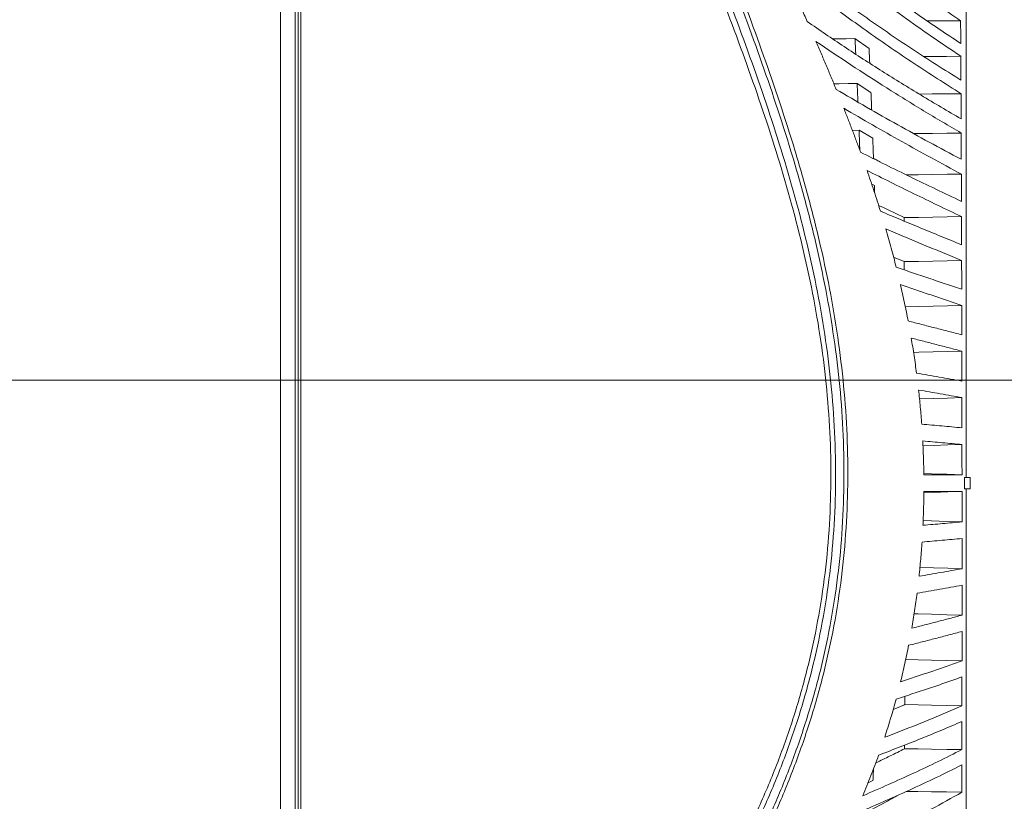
# Model space of a CAD drawing. Header units: millimetres. Extents: x 0 to 1118, y 0 to 864.
# Tile 174 of 256: x 373 to 418, y 669 to 704. Entities that reach past the tile are written whole.
import ezdxf

# ---------------------------------------------------------------- set-up
doc = ezdxf.new("R2010")
doc.units = ezdxf.units.MM
doc.styles.add('SLDTEXTSTYLE3', font='TXT', dxfattribs={"width": 0.605})
doc.dimstyles.new('SLDDIMSTYLE0', dxfattribs={"dimtxt": 3.175, "dimasz": 3.302, "dimexe": 0, "dimexo": 0.0625, "dimgap": 0.79375, "dimtad": 0, "dimtih": 1, "dimtoh": 1, "dimdec": 0, "dimlfac": 4, "dimrnd": 1e-09, "dimzin": 12, "dimdsep": 46, "dimtxsty": 'SLDTEXTSTYLE3', "dimsah": 1, "dimcen": 0.09, "dimadec": 0, "dimazin": 3, "dimtfac": 1, "dimtofl": 0, "dimtmove": 0, "dimatfit": 3, "dimfxl": 1, "dimfrac": 2, "dimtolj": 1, "dimtzin": 12, "dimarcsym": 0})

# ---------------------------------------------------------------- blocks, each defined once
blk = doc.blocks.new('_D_2')
at = {"color": 7, "linetype": 'Continuous', "lineweight": 0}
for p, q in [((297.479, 686.687), (297.479, 587.732)), ((385.979, 625.527), (385.979, 587.732)), ((297.479, 589.332), (338.091, 589.332)), ((385.979, 589.332), (345.367, 589.332))]:
    blk.add_line(p, q, dxfattribs=at)
for points in [[(297.479, 589.332), (300.781, 588.824), (300.781, 589.84)], [(385.979, 589.332), (382.677, 589.84), (382.677, 588.824)]]:
    blk.add_solid(points, dxfattribs=at)
at = {"color": 7, "linetype": 'Continuous', "lineweight": 0, "insert": (338.091, 590.988), "char_height": 3.175, "attachment_point": 1, "style": 'SLDTEXTSTYLE3'}
blk.add_mtext('354', dxfattribs=at)
blk = doc.blocks.new('_D_3')
at = {"color": 7, "linetype": 'Continuous', "lineweight": 0}
for p, q in [((384.919, 762.537), (449.374, 762.537)), ((447.774, 762.537), (447.774, 727.849)), ((447.774, 688.287), (447.774, 722.976)), ((299.079, 688.287), (449.374, 688.287))]:
    blk.add_line(p, q, dxfattribs=at)
for points in [[(447.774, 762.537), (447.266, 759.235), (448.282, 759.235)], [(447.774, 688.287), (448.282, 691.589), (447.266, 691.589)]]:
    blk.add_solid(points, dxfattribs=at)
at = {"color": 7, "linetype": 'Continuous', "lineweight": 0, "insert": (444.136, 727.069), "char_height": 3.175, "attachment_point": 1, "style": 'SLDTEXTSTYLE3'}
blk.add_mtext('297', dxfattribs=at)
blk = doc.blocks.new('SW_CENTERMARKSYMBOL_9')
at = {"color": 0, "linetype": 'Continuous', "lineweight": 0}
blk.add_line((196.25, -131.48), (196.25, -1.27), dxfattribs=at)

msp = doc.modelspace()

# ---------------------------------------------------------------- linework, layer by layer
at = {"color": 9, "linetype": 'Continuous', "lineweight": 15}
for p, q in [((385.067, 637.137), (385.067, 755.187)), ((385.729, 637.137), (385.729, 755.187))]:
    msp.add_line(p, q, dxfattribs=at)
at = {"color": 7, "linetype": 'Continuous', "lineweight": 15}
for p, q in [((385.717, 637.137), (385.717, 755.187)), ((385.854, 755.187), (385.854, 637.137)), ((410.858, 703.609), (411.488, 703.167)), ((410.953, 701.596), (411.576, 701.199)), ((411.04, 699.497), (410.742, 699.493)), ((411.04, 699.497), (411.657, 699.145)), ((411.611, 697.074), (411.729, 697.015)), ((411.729, 697.015), (411.739, 696.687)), ((412.593, 693.801), (413.072, 693.604)), ((415.778, 683.412), (415.778, 683.912)), ((415.778, 683.912), (416.024, 683.912)), ((416.024, 683.412), (416.024, 683.912)), ((415.778, 683.412), (416.024, 683.412)), ((413.087, 671.907), (413.086, 671.746)), ((411.665, 670.311), (411.448, 670.216))]:
    msp.add_line(p, q, dxfattribs=at)
at = {"color": 7, "linetype": 'Continuous', "lineweight": 15, "flags": 128}
for points in [[(414.109, 704.404), (414.306, 704.404), (414.953, 704.404), (415.601, 704.404)], [(410.858, 703.609), (410.458, 703.606), (410.059, 703.603), (409.854, 703.601)], [(413.947, 702.812), (414.317, 702.813), (414.963, 702.816), (415.61, 702.818)], [(410.953, 701.596), (410.554, 701.592), (410.154, 701.588), (409.91, 701.586)], [(413.736, 701.125), (414.327, 701.129), (414.973, 701.134), (415.619, 701.138)], [(413.489, 699.351), (413.691, 699.353), (414.336, 699.36), (414.982, 699.366), (415.627, 699.373)], [(413.157, 697.498), (413.7, 697.505), (414.345, 697.514), (414.99, 697.523), (415.634, 697.532)], [(413.064, 695.579), (413.708, 695.59), (414.353, 695.601), (414.997, 695.612), (415.641, 695.623)], [(413.072, 693.604), (413.716, 693.616), (414.359, 693.629), (415.003, 693.642), (415.646, 693.655)], [(413.115, 691.581), (413.722, 691.595), (414.365, 691.61), (415.008, 691.624), (415.651, 691.639)], [(413.488, 689.528), (413.727, 689.534), (414.37, 689.551), (415.013, 689.568), (415.656, 689.584)], [(413.755, 687.446), (414.374, 687.464), (415.016, 687.482), (415.659, 687.501)], [(413.91, 685.343), (414.377, 685.358), (415.019, 685.378), (415.661, 685.398)], [(413.948, 684.096), (414.297, 684.084), (414.98, 684.061), (415.663, 684.037)], [(413.95, 683.229), (414.379, 683.244), (415.021, 683.266), (415.663, 683.287)], [(413.919, 681.981), (414.299, 681.97), (414.981, 681.948), (415.664, 681.926)], [(413.774, 679.879), (414.38, 679.861), (415.022, 679.843), (415.664, 679.824)], [(413.512, 677.797), (413.697, 677.792), (414.299, 677.776), (414.981, 677.758), (415.664, 677.74)], [(413.133, 675.744), (413.695, 675.731), (414.297, 675.717), (414.98, 675.701), (415.663, 675.685)], [(413.091, 673.721), (413.693, 673.709), (414.295, 673.697), (414.978, 673.683), (415.66, 673.669)], [(413.086, 671.746), (413.689, 671.736), (414.292, 671.725), (414.975, 671.714), (415.657, 671.702)], [(413.169, 669.827), (413.684, 669.82), (414.288, 669.812), (414.971, 669.802), (415.653, 669.793)]]:
    msp.add_lwpolyline(points, dxfattribs=at)
at = {"color": 7, "linetype": 'Continuous', "lineweight": 15}
for points, knots in [([(392.397, 638.568), (392.417, 639.168), (392.456, 640.37), (392.74, 642.316), (393.226, 644.389), (393.948, 646.567), (394.826, 648.688), (395.906, 650.914), (397.187, 653.237), (398.916, 656.103), (401.003, 659.356), (402.958, 662.44), (404.435, 664.961), (405.481, 666.888), (406.444, 668.859), (407.306, 670.877), (408.052, 672.943), (408.669, 675.051), (409.153, 677.193), (409.501, 679.36), (409.713, 681.545), (409.795, 683.74), (409.748, 685.935), (409.582, 688.124), (409.301, 690.3), (408.916, 692.459), (408.276, 695.312), (407.272, 698.826), (405.839, 702.967), (404.273, 707.059), (402.652, 711.129), (401.033, 715.2), (399.464, 719.291), (397.977, 723.413), (396.602, 727.576), (395.363, 731.783), (394.289, 736.037), (393.409, 740.339), (392.762, 744.684), (392.443, 748.334), (392.409, 750.529), (392.397, 751.259)], [0, 0, 0, 0, 0.0151052, 0.0302135, 0.0493734, 0.0685948, 0.0878524, 0.1070619, 0.1307913, 0.1545261, 0.1912488, 0.2279761, 0.2463528, 0.2647277, 0.2830942, 0.3014952, 0.3198943, 0.3383011, 0.3567075, 0.3750776, 0.393479, 0.4118812, 0.4302759, 0.4486715, 0.4670576, 0.4854449, 0.5038098, 0.54055, 0.5772798, 0.614004, 0.6507265, 0.6874493, 0.7241836, 0.7609161, 0.7976672, 0.8344158, 0.8711927, 0.9079655, 0.9448022, 0.9816285, 1, 1, 1, 1]), ([(392.751, 751.259), (392.751, 751.259), (392.751, 750.534), (392.799, 748.355), (393.097, 744.724), (393.735, 740.398), (394.604, 736.109), (395.667, 731.867), (396.894, 727.667), (398.259, 723.511), (399.736, 719.391), (401.295, 715.301), (402.903, 711.227), (404.515, 707.152), (406.072, 703.051), (407.498, 698.895), (408.498, 695.368), (409.134, 692.504), (409.518, 690.334), (409.797, 688.147), (409.963, 685.946), (410.008, 683.74), (409.925, 681.532), (409.71, 679.335), (409.361, 677.154), (408.875, 674.999), (408.255, 672.879), (407.507, 670.799), (406.643, 668.769), (405.679, 666.787), (404.634, 664.851), (403.159, 662.32), (401.212, 659.226), (399.138, 655.97), (397.424, 653.104), (396.164, 650.796), (395.107, 648.597), (394.25, 646.506), (393.541, 644.339), (393.069, 642.273), (392.798, 640.341), (392.766, 639.159), (392.751, 638.566)], [0, 0, 0, 0, 0, 0.018255, 0.054844, 0.0916, 0.128238, 0.164958, 0.201629, 0.238343, 0.275048, 0.311769, 0.348505, 0.38527, 0.422071, 0.458917, 0.495813, 0.51427, 0.532739, 0.551249, 0.56973, 0.588266, 0.606756, 0.62531, 0.643805, 0.662301, 0.680869, 0.699355, 0.717902, 0.736369, 0.754811, 0.773274, 0.810081, 0.846802, 0.870446, 0.894122, 0.912941, 0.93182, 0.950971, 0.970267, 0.985078, 1, 1, 1, 1]), ([(393.208, 638.566), (393.22, 639.057), (393.244, 640.044), (393.453, 641.78), (393.862, 643.764), (394.542, 645.978), (395.402, 648.155), (396.466, 650.412), (397.715, 652.733), (399.397, 655.579), (401.45, 658.831), (403.391, 661.928), (404.865, 664.458), (405.913, 666.394), (406.882, 668.373), (407.755, 670.398), (408.515, 672.47), (409.152, 674.584), (409.658, 676.734), (410.03, 678.914), (410.269, 681.109), (410.377, 683.314), (410.359, 685.521), (410.22, 687.722), (409.967, 689.914), (409.61, 692.089), (409.155, 694.255), (408.613, 696.411), (407.79, 699.267), (406.616, 702.768), (405.328, 706.211), (403.478, 710.977), (401.587, 715.722), (399.554, 721.194), (398.124, 725.328), (396.815, 729.5), (395.654, 733.716), (394.669, 737.975), (393.892, 742.28), (393.447, 745.942), (393.246, 748.94), (393.208, 750.486), (393.208, 751.259), (393.208, 751.259)], [0, 0, 0, 0, 0.0123807, 0.0248327, 0.0439939, 0.0633309, 0.0830731, 0.1029033, 0.1261371, 0.1494138, 0.1861537, 0.2229788, 0.2414315, 0.2599004, 0.2783862, 0.296913, 0.3154119, 0.3339173, 0.3524915, 0.3709938, 0.3895654, 0.4080631, 0.4265537, 0.4451008, 0.46358, 0.482103, 0.5005721, 0.5193091, 0.5380693, 0.5754124, 0.6122377, 0.6306356, 0.7041548, 0.7408735, 0.7776087, 0.8143001, 0.8509716, 0.8877034, 0.924337, 0.9610886, 0.9805274, 0.9999999, 1, 1, 1, 1]), ([(393.355, 751.258), (393.367, 750.488), (393.393, 748.947), (393.606, 745.961), (394.052, 742.307), (394.833, 738.014), (395.822, 733.76), (396.984, 729.551), (398.295, 725.383), (399.726, 721.255), (401.76, 715.787), (403.651, 711.043), (405.5, 706.275), (406.789, 702.827), (407.962, 699.321), (408.785, 696.458), (409.328, 694.295), (409.783, 692.122), (410.14, 689.94), (410.393, 687.741), (410.532, 685.529), (410.549, 683.313), (410.44, 681.098), (410.201, 678.893), (409.827, 676.706), (409.319, 674.543), (408.68, 672.418), (407.917, 670.336), (407.042, 668.302), (406.071, 666.316), (405.021, 664.373), (403.546, 661.836), (401.607, 658.736), (399.557, 655.487), (397.878, 652.645), (396.643, 650.354), (395.596, 648.142), (394.741, 646.006), (394.045, 643.789), (393.62, 641.786), (393.399, 640.038), (393.37, 639.06), (393.355, 638.569)], [0, 0, 0, 0, 0.0193822, 0.0388004, 0.075345, 0.1120217, 0.1486283, 0.1853012, 0.2219431, 0.2586245, 0.2953262, 0.3688295, 0.387236, 0.4240983, 0.4615096, 0.4802981, 0.4991074, 0.5176371, 0.5361868, 0.5547781, 0.5733481, 0.5919726, 0.6105533, 0.6291427, 0.6478005, 0.6663925, 0.6850541, 0.7036351, 0.7221884, 0.740787, 0.7592835, 0.7777999, 0.8146582, 0.851371, 0.8745471, 0.8977545, 0.9169135, 0.9361394, 0.9556682, 0.9753594, 0.9876467, 1, 1, 1, 1]), ([(415.854, 683.912), (415.854, 684.873), (415.854, 686.794), (415.854, 689.647), (415.854, 692.444), (415.854, 695.18), (415.854, 697.827), (415.854, 700.356), (415.854, 702.725), (415.854, 704.91), (415.854, 706.89), (415.854, 708.647), (415.854, 710.163), (415.854, 711.423), (415.854, 712.418), (415.854, 713.13), (415.854, 713.579), (415.854, 713.635), (415.854, 713.662)], [0, 0, 0, 0, 0.061501, 0.123001, 0.184502, 0.246003, 0.308836, 0.371669, 0.434502, 0.497335, 0.560168, 0.623001, 0.685835, 0.748668, 0.811501, 0.874334, 0.937167, 1, 1, 1, 1]), ([(415.601, 704.404), (414.911, 704.891), (413.53, 705.863), (411.573, 707.39), (409.692, 708.959), (408.509, 710.041), (407.917, 710.582)], [0, 0, 0, 0, 0.250638, 0.501273, 0.750478, 1, 1, 1, 1]), ([(415.61, 702.818), (414.732, 703.412), (412.977, 704.601), (410.509, 706.473), (408.153, 708.397), (406.686, 709.726), (405.952, 710.391)], [0, 0, 0, 0, 0.2507503, 0.5015006, 0.7505543, 1, 1, 1, 1]), ([(408.333, 708.825), (408.901, 708.35), (410.037, 707.4), (411.825, 706.023), (413.672, 704.68), (414.962, 703.822), (415.607, 703.392)], [0, 0, 0, 0, 0.250477, 0.500958, 0.750333, 1, 1, 1, 1]), ([(407.207, 707.693), (407.861, 707.174), (409.17, 706.135), (411.237, 704.628), (413.374, 703.157), (414.868, 702.216), (415.616, 701.745)], [0, 0, 0, 0, 0.250459, 0.5009205, 0.7503176, 1, 1, 1, 1]), ([(415.619, 701.138), (414.912, 701.588), (413.499, 702.486), (411.47, 703.88), (409.505, 705.303), (408.258, 706.278), (407.634, 706.766)], [0, 0, 0, 0, 0.250355, 0.500713, 0.750249, 1, 1, 1, 1]), ([(407.634, 706.766), (407.725, 706.567), (407.907, 706.169), (408.178, 705.572), (408.448, 704.973), (408.625, 704.574), (408.714, 704.374)], [0, 0, 0, 0, 0.250014, 0.500028, 0.750012, 1, 1, 1, 1]), ([(408.714, 704.374), (409.263, 703.998), (410.362, 703.246), (412.07, 702.145), (413.819, 701.064), (415.022, 700.361), (415.624, 700.009)], [0, 0, 0, 0, 0.250221, 0.500443, 0.750158, 1, 1, 1, 1]), ([(415.607, 703.392), (415.606, 703.479), (415.605, 703.651), (415.604, 703.905), (415.602, 704.157), (415.601, 704.322), (415.601, 704.404)], [0, 0, 0, 0, 0.2509342, 0.5018684, 0.7509185, 1, 1, 1, 1]), ([(415.627, 699.373), (415.061, 699.707), (413.93, 700.374), (412.28, 701.395), (410.665, 702.431), (409.623, 703.137), (409.102, 703.489)], [0, 0, 0, 0, 0.250177, 0.500356, 0.750126, 1, 1, 1, 1]), ([(409.102, 703.489), (409.18, 703.31), (409.335, 702.953), (409.564, 702.414), (409.791, 701.875), (409.939, 701.515), (410.014, 701.334)], [0, 0, 0, 0, 0.250027, 0.500054, 0.750023, 1, 1, 1, 1]), ([(410.858, 703.609), (410.863, 703.5), (410.874, 703.281), (410.886, 703.05), (410.891, 702.927), (410.892, 702.914)], [0, 0, 0, 0, 0.474002, 0.948004, 1, 1, 1, 1]), ([(411.488, 703.167), (411.493, 703.062), (411.503, 702.852), (411.513, 702.632), (411.519, 702.517), (411.519, 702.509)], [0, 0, 0, 0, 0.482095, 0.964191, 1, 1, 1, 1]), ([(415.616, 701.745), (415.616, 701.836), (415.615, 702.018), (415.613, 702.288), (415.612, 702.555), (415.611, 702.73), (415.61, 702.818)], [0, 0, 0, 0, 0.250934, 0.501868, 0.750918, 1, 1, 1, 1]), ([(410.953, 701.596), (410.958, 701.482), (410.968, 701.254), (410.98, 700.977), (410.987, 700.812), (410.989, 700.764)], [0, 0, 0, 0, 0.413411, 0.826821, 1, 1, 1, 1]), ([(410.014, 701.334), (410.467, 701.067), (411.375, 700.532), (412.77, 699.743), (414.187, 698.962), (415.15, 698.45), (415.632, 698.194)], [0, 0, 0, 0, 0.250106, 0.500212, 0.750081, 1, 1, 1, 1]), ([(411.576, 701.199), (411.581, 701.089), (411.59, 700.869), (411.601, 700.604), (411.607, 700.449), (411.609, 700.405)], [0, 0, 0, 0, 0.418538, 0.837076, 1, 1, 1, 1]), ([(415.624, 700.009), (415.624, 700.105), (415.623, 700.296), (415.622, 700.58), (415.62, 700.861), (415.62, 701.046), (415.619, 701.138)], [0, 0, 0, 0, 0.250934, 0.501868, 0.750918, 1, 1, 1, 1]), ([(415.634, 697.532), (415.184, 697.774), (414.282, 698.257), (412.953, 698.992), (411.641, 699.733), (410.784, 700.234), (410.356, 700.485)], [0, 0, 0, 0, 0.25008, 0.500161, 0.750058, 1, 1, 1, 1]), ([(410.356, 700.485), (410.421, 700.322), (410.55, 699.995), (410.739, 699.503), (410.925, 699.01), (411.046, 698.68), (411.107, 698.515)], [0, 0, 0, 0, 0.250041, 0.500081, 0.750033, 1, 1, 1, 1]), ([(411.04, 699.497), (411.044, 699.379), (411.053, 699.142), (411.064, 698.845), (411.071, 698.666), (411.073, 698.607)], [0, 0, 0, 0, 0.401256, 0.802513, 1, 1, 1, 1]), ([(415.632, 698.194), (415.631, 698.294), (415.631, 698.493), (415.629, 698.789), (415.628, 699.083), (415.627, 699.276), (415.627, 699.373)], [0, 0, 0, 0, 0.250934, 0.501868, 0.750918, 1, 1, 1, 1]), ([(411.657, 699.145), (411.661, 699.03), (411.669, 698.802), (411.68, 698.495), (411.687, 698.301), (411.689, 698.223)], [0, 0, 0, 0, 0.374201, 0.748402, 1, 1, 1, 1]), ([(411.107, 698.515), (411.477, 698.329), (412.219, 697.956), (413.348, 697.403), (414.487, 696.853), (415.255, 696.49), (415.639, 696.308)], [0, 0, 0, 0, 0.2500449, 0.5000894, 0.7500369, 1, 1, 1, 1]), ([(411.689, 698.235), (411.722, 698.218), (411.814, 698.167), (411.907, 698.117), (411.967, 698.084)], [0, 0, 0, 0, 0.3547377, 1, 1, 1, 1]), ([(415.641, 695.623), (415.283, 695.794), (414.566, 696.136), (413.501, 696.652), (412.443, 697.171), (411.747, 697.52), (411.399, 697.694)], [0, 0, 0, 0, 0.250031, 0.500063, 0.750024, 1, 1, 1, 1]), ([(411.399, 697.694), (411.451, 697.543), (411.556, 697.24), (411.708, 696.784), (411.857, 696.326), (411.953, 696.021), (412.001, 695.868)], [0, 0, 0, 0, 0.2500519, 0.500104, 0.7500422, 1, 1, 1, 1]), ([(415.639, 696.308), (415.638, 696.411), (415.638, 696.618), (415.636, 696.925), (415.635, 697.23), (415.635, 697.431), (415.634, 697.532)], [0, 0, 0, 0, 0.2509337, 0.5018673, 0.750918, 1, 1, 1, 1]), ([(411.919, 696.129), (411.969, 696.105), (412.349, 695.921), (412.732, 695.738), (413.064, 695.579)], [0, 0, 0, 0, 0.131451, 1, 1, 1, 1]), ([(412.001, 695.868), (412.302, 695.741), (412.903, 695.488), (413.813, 695.111), (414.726, 694.735), (415.338, 694.485), (415.645, 694.36)], [0, 0, 0, 0, 0.250016, 0.500032, 0.750014, 1, 1, 1, 1]), ([(413.064, 695.579), (413.064, 695.553), (413.065, 695.501), (413.065, 695.449), (413.065, 695.422)], [0, 0, 0, 0, 0.493897, 1, 1, 1, 1]), ([(415.645, 694.36), (415.644, 694.466), (415.644, 694.679), (415.643, 694.996), (415.642, 695.311), (415.641, 695.519), (415.641, 695.623)], [0, 0, 0, 0, 0.250934, 0.501867, 0.750918, 1, 1, 1, 1]), ([(415.646, 693.655), (415.361, 693.773), (414.79, 694.008), (413.937, 694.361), (413.087, 694.714), (412.523, 694.951), (412.241, 695.07)], [0, 0, 0, 0, 0.249996, 0.499992, 0.749994, 1, 1, 1, 1]), ([(412.241, 695.07), (412.282, 694.927), (412.365, 694.642), (412.483, 694.214), (412.599, 693.785), (412.672, 693.497), (412.708, 693.354)], [0, 0, 0, 0, 0.250046, 0.500093, 0.750035, 1, 1, 1, 1]), ([(415.65, 692.36), (415.649, 692.469), (415.649, 692.687), (415.648, 693.012), (415.647, 693.335), (415.647, 693.548), (415.646, 693.655)], [0, 0, 0, 0, 0.250933, 0.501867, 0.750918, 1, 1, 1, 1]), ([(412.708, 693.354), (412.953, 693.271), (413.441, 693.105), (414.176, 692.856), (414.913, 692.608), (415.404, 692.443), (415.65, 692.36)], [0, 0, 0, 0, 0.250004, 0.500009, 0.750004, 1, 1, 1, 1]), ([(413.072, 693.604), (413.072, 693.551), (413.073, 693.426), (413.073, 693.302), (413.073, 693.23)], [0, 0, 0, 0, 0.426342, 1, 1, 1, 1]), ([(412.897, 692.574), (412.928, 692.438), (412.991, 692.167), (413.079, 691.759), (413.164, 691.35), (413.217, 691.077), (413.244, 690.941)], [0, 0, 0, 0, 0.250063, 0.500125, 0.75005, 1, 1, 1, 1]), ([(415.651, 691.639), (415.422, 691.717), (414.963, 691.873), (414.273, 692.106), (413.585, 692.34), (413.126, 692.496), (412.897, 692.574)], [0, 0, 0, 0, 0.25, 0.5, 0.75, 1, 1, 1, 1]), ([(415.654, 690.318), (415.654, 690.429), (415.653, 690.651), (415.653, 690.982), (415.652, 691.312), (415.652, 691.53), (415.651, 691.639)], [0, 0, 0, 0, 0.250933, 0.501866, 0.750918, 1, 1, 1, 1]), ([(413.244, 690.941), (413.445, 690.889), (413.847, 690.785), (414.45, 690.629), (415.053, 690.474), (415.454, 690.37), (415.654, 690.318)], [0, 0, 0, 0, 0.250004, 0.500009, 0.750004, 1, 1, 1, 1]), ([(415.656, 689.584), (415.467, 689.634), (415.089, 689.732), (414.521, 689.879), (413.952, 690.027), (413.573, 690.125), (413.383, 690.174)], [0, 0, 0, 0, 0.250007, 0.500013, 0.750007, 1, 1, 1, 1]), ([(413.383, 690.174), (413.405, 690.043), (413.449, 689.781), (413.511, 689.388), (413.568, 688.994), (413.604, 688.731), (413.621, 688.6)], [0, 0, 0, 0, 0.250063, 0.500126, 0.75005, 1, 1, 1, 1]), ([(415.658, 688.243), (415.658, 688.356), (415.657, 688.581), (415.657, 688.917), (415.656, 689.252), (415.656, 689.473), (415.656, 689.584)], [0, 0, 0, 0, 0.250933, 0.501866, 0.750917, 1, 1, 1, 1]), ([(413.621, 688.6), (413.792, 688.57), (414.132, 688.511), (414.642, 688.422), (415.151, 688.333), (415.489, 688.273), (415.658, 688.243)], [0, 0, 0, 0, 0.250009, 0.500018, 0.750008, 1, 1, 1, 1]), ([(415.659, 687.501), (415.498, 687.529), (415.175, 687.586), (414.689, 687.672), (414.202, 687.757), (413.876, 687.814), (413.713, 687.842)], [0, 0, 0, 0, 0.2500113, 0.5000226, 0.7500108, 1, 1, 1, 1]), ([(413.713, 687.842), (413.727, 687.715), (413.755, 687.459), (413.792, 687.075), (413.825, 686.691), (413.844, 686.435), (413.854, 686.307)], [0, 0, 0, 0, 0.250062, 0.500123, 0.750049, 1, 1, 1, 1]), ([(415.661, 686.146), (415.66, 686.26), (415.66, 686.487), (415.66, 686.826), (415.659, 687.164), (415.659, 687.388), (415.659, 687.501)], [0, 0, 0, 0, 0.250933, 0.501866, 0.750917, 1, 1, 1, 1]), ([(413.854, 686.307), (414.005, 686.293), (414.308, 686.267), (414.761, 686.227), (415.212, 686.187), (415.511, 686.16), (415.661, 686.146)], [0, 0, 0, 0, 0.250014, 0.500028, 0.750013, 1, 1, 1, 1]), ([(415.661, 685.398), (415.516, 685.411), (415.224, 685.438), (414.785, 685.477), (414.343, 685.516), (414.048, 685.542), (413.9, 685.555)], [0, 0, 0, 0, 0.250016, 0.500032, 0.750015, 1, 1, 1, 1]), ([(413.9, 685.555), (413.906, 685.428), (413.919, 685.176), (413.933, 684.796), (413.943, 684.417), (413.947, 684.164), (413.949, 684.037)], [0, 0, 0, 0, 0.250061, 0.500123, 0.750049, 1, 1, 1, 1]), ([(415.663, 684.037), (415.663, 684.151), (415.662, 684.379), (415.662, 684.72), (415.662, 685.06), (415.661, 685.285), (415.661, 685.398)], [0, 0, 0, 0, 0.2509327, 0.5018654, 0.7509171, 1, 1, 1, 1]), ([(413.949, 684.037), (414.093, 684.037), (414.381, 684.037), (414.811, 684.037), (415.238, 684.037), (415.521, 684.037), (415.663, 684.037)], [0, 0, 0, 0, 0.250019, 0.500039, 0.750017, 1, 1, 1, 1]), ([(413.951, 683.287), (413.95, 683.161), (413.947, 682.908), (413.939, 682.528), (413.927, 682.149), (413.916, 681.896), (413.91, 681.77)], [0, 0, 0, 0, 0.250062, 0.500124, 0.750049, 1, 1, 1, 1]), ([(415.663, 683.287), (415.522, 683.287), (415.239, 683.287), (414.812, 683.287), (414.383, 683.287), (414.095, 683.287), (413.951, 683.287)], [0, 0, 0, 0, 0.250022, 0.500045, 0.75002, 1, 1, 1, 1]), ([(415.664, 681.926), (415.664, 682.04), (415.664, 682.268), (415.664, 682.608), (415.663, 682.948), (415.663, 683.174), (415.663, 683.287)], [0, 0, 0, 0, 0.250933, 0.501865, 0.750917, 1, 1, 1, 1]), ([(415.854, 653.662), (415.854, 653.69), (415.854, 653.746), (415.854, 654.195), (415.854, 654.907), (415.854, 655.902), (415.854, 657.162), (415.854, 658.678), (415.854, 660.435), (415.854, 662.415), (415.854, 664.6), (415.854, 666.968), (415.854, 669.498), (415.854, 672.145), (415.854, 674.881), (415.854, 677.678), (415.854, 680.53), (415.854, 682.452), (415.854, 683.412)], [0, 0, 0, 0, 0.062833, 0.125666, 0.188499, 0.251332, 0.314165, 0.376999, 0.439832, 0.502665, 0.565498, 0.628331, 0.691164, 0.753997, 0.815498, 0.876999, 0.938499, 1, 1, 1, 1]), ([(413.91, 681.77), (414.058, 681.783), (414.354, 681.809), (414.793, 681.848), (415.231, 681.887), (415.519, 681.913), (415.664, 681.926)], [0, 0, 0, 0, 0.250027, 0.500055, 0.750024, 1, 1, 1, 1]), ([(413.868, 681.018), (413.859, 680.89), (413.841, 680.634), (413.809, 680.249), (413.774, 679.866), (413.747, 679.61), (413.734, 679.482)], [0, 0, 0, 0, 0.250065, 0.500131, 0.750052, 1, 1, 1, 1]), ([(415.664, 681.178), (415.516, 681.165), (415.221, 681.138), (414.773, 681.098), (414.322, 681.058), (414.019, 681.031), (413.868, 681.018)], [0, 0, 0, 0, 0.250031, 0.500062, 0.750028, 1, 1, 1, 1]), ([(415.664, 679.824), (415.664, 679.937), (415.664, 680.163), (415.664, 680.502), (415.664, 680.84), (415.664, 681.066), (415.664, 681.178)], [0, 0, 0, 0, 0.250932, 0.501865, 0.750917, 1, 1, 1, 1]), ([(413.734, 679.482), (413.897, 679.51), (414.223, 679.567), (414.708, 679.652), (415.189, 679.738), (415.506, 679.795), (415.664, 679.824)], [0, 0, 0, 0, 0.25004, 0.500079, 0.750033, 1, 1, 1, 1]), ([(415.664, 679.081), (415.499, 679.051), (415.168, 678.991), (414.664, 678.902), (414.157, 678.813), (413.815, 678.754), (413.644, 678.725)], [0, 0, 0, 0, 0.250046, 0.500092, 0.75004, 1, 1, 1, 1]), ([(415.664, 677.74), (415.664, 677.852), (415.664, 678.076), (415.664, 678.411), (415.664, 678.746), (415.664, 678.97), (415.664, 679.081)], [0, 0, 0, 0, 0.250932, 0.501865, 0.750917, 1, 1, 1, 1]), ([(413.644, 678.725), (413.627, 678.593), (413.592, 678.33), (413.535, 677.936), (413.473, 677.543), (413.429, 677.282), (413.407, 677.151)], [0, 0, 0, 0, 0.250073, 0.500146, 0.750058, 1, 1, 1, 1]), ([(413.407, 677.151), (413.598, 677.199), (413.982, 677.297), (414.549, 677.443), (415.111, 677.591), (415.48, 677.691), (415.664, 677.74)], [0, 0, 0, 0, 0.250061, 0.500123, 0.750049, 1, 1, 1, 1]), ([(415.664, 677.007), (415.468, 676.954), (415.077, 676.849), (414.48, 676.693), (413.877, 676.538), (413.469, 676.435), (413.265, 676.384)], [0, 0, 0, 0, 0.250072, 0.500144, 0.750061, 1, 1, 1, 1]), ([(415.663, 675.685), (415.663, 675.795), (415.663, 676.015), (415.663, 676.346), (415.663, 676.676), (415.663, 676.897), (415.664, 677.007)], [0, 0, 0, 0, 0.250933, 0.501865, 0.750917, 1, 1, 1, 1]), ([(413.265, 676.384), (413.238, 676.247), (413.183, 675.974), (413.095, 675.565), (413.003, 675.157), (412.938, 674.887), (412.905, 674.751)], [0, 0, 0, 0, 0.250084, 0.500168, 0.750066, 1, 1, 1, 1]), ([(412.905, 674.751), (413.14, 674.828), (413.612, 674.981), (414.307, 675.213), (414.992, 675.448), (415.439, 675.606), (415.663, 675.685)], [0, 0, 0, 0, 0.250099, 0.500199, 0.750077, 1, 1, 1, 1]), ([(415.662, 674.965), (415.423, 674.88), (414.944, 674.711), (414.208, 674.462), (413.463, 674.215), (412.957, 674.052), (412.704, 673.971)], [0, 0, 0, 0, 0.250119, 0.500236, 0.750099, 1, 1, 1, 1]), ([(415.66, 673.669), (415.661, 673.777), (415.661, 673.992), (415.661, 674.316), (415.662, 674.64), (415.662, 674.856), (415.662, 674.965)], [0, 0, 0, 0, 0.250933, 0.501865, 0.750917, 1, 1, 1, 1]), ([(412.704, 673.971), (412.664, 673.827), (412.585, 673.539), (412.459, 673.109), (412.329, 672.681), (412.237, 672.397), (412.191, 672.255)], [0, 0, 0, 0, 0.250083, 0.500165, 0.750061, 1, 1, 1, 1]), ([(413.091, 674.096), (413.091, 674.079), (413.091, 673.954), (413.091, 673.829), (413.091, 673.721)], [0, 0, 0, 0, 0.1365352, 1, 1, 1, 1]), ([(412.191, 672.255), (412.489, 672.37), (413.086, 672.601), (413.963, 672.952), (414.825, 673.307), (415.382, 673.549), (415.66, 673.669)], [0, 0, 0, 0, 0.250161, 0.500325, 0.750121, 1, 1, 1, 1]), ([(413.091, 673.721), (413.062, 673.709), (412.893, 673.635), (412.718, 673.562), (412.573, 673.501)], [0, 0, 0, 0, 0.166273, 1, 1, 1, 1]), ([(415.66, 672.965), (415.359, 672.836), (414.759, 672.577), (413.83, 672.198), (412.884, 671.825), (412.24, 671.58), (411.918, 671.457)], [0, 0, 0, 0, 0.250201, 0.500398, 0.750169, 1, 1, 1, 1]), ([(415.657, 671.702), (415.658, 671.807), (415.658, 672.016), (415.659, 672.332), (415.659, 672.648), (415.659, 672.859), (415.66, 672.965)], [0, 0, 0, 0, 0.250933, 0.501866, 0.750917, 1, 1, 1, 1]), ([(411.209, 669.631), (411.594, 669.799), (412.364, 670.134), (413.492, 670.647), (414.597, 671.167), (415.304, 671.524), (415.657, 671.702)], [0, 0, 0, 0, 0.250273, 0.500551, 0.7502, 1, 1, 1, 1]), ([(413.086, 671.746), (412.87, 671.636), (412.445, 671.421), (412.006, 671.21), (411.79, 671.106)], [0, 0, 0, 0, 0.508092, 1, 1, 1, 1]), ([(411.918, 671.457), (411.863, 671.303), (411.752, 670.996), (411.577, 670.538), (411.397, 670.083), (411.271, 669.781), (411.209, 669.631)], [0, 0, 0, 0, 0.250115, 0.50023, 0.75009, 1, 1, 1, 1]), ([(415.656, 671.017), (415.274, 670.826), (414.51, 670.444), (413.315, 669.889), (412.096, 669.344), (411.265, 668.988), (410.85, 668.81)], [0, 0, 0, 0, 0.250341, 0.500673, 0.750296, 1, 1, 1, 1]), ([(411.688, 670.832), (411.686, 670.776), (411.678, 670.602), (411.671, 670.429), (411.665, 670.311)], [0, 0, 0, 0, 0.320744, 1, 1, 1, 1]), ([(415.653, 669.793), (415.654, 669.894), (415.654, 670.097), (415.655, 670.403), (415.655, 670.709), (415.656, 670.914), (415.656, 671.017)], [0, 0, 0, 0, 0.250933, 0.501866, 0.750918, 1, 1, 1, 1]), ([(409.887, 666.84), (410.388, 667.078), (411.39, 667.554), (412.859, 668.281), (414.293, 669.023), (415.2, 669.536), (415.653, 669.793)], [0, 0, 0, 0, 0.250448, 0.500904, 0.750326, 1, 1, 1, 1]), ([(412.74, 669.635), (412.63, 669.573), (412.274, 669.371), (411.895, 669.162), (411.619, 669.018), (411.603, 669.01)], [0, 0, 0, 0, 0.293978, 0.959299, 1, 1, 1, 1])]:
    msp.add_open_spline(points, degree=3, knots=knots, dxfattribs=at)

# ---------------------------------------------------------------- block references
at = {"color": 7, "linetype": 'Continuous', "lineweight": 0}
msp.add_blockref('SW_CENTERMARKSYMBOL_9', (189.729, 762.537), dxfattribs=at)

# ---------------------------------------------------------------- dimensions: what is measured, and where the dimension line sits
dim = msp.add_linear_dim(base=(447.774, 762.537), p1=(297.479, 688.287), p2=(383.319, 762.537), angle=90, dimstyle='SLDDIMSTYLE0', dxfattribs=at)
dim.commit()
dim.dimension.update_dxf_attribs({"geometry": '_D_3', "text_midpoint": (447.774, 725.412), "dimtype": 160})
dim = msp.add_linear_dim(base=(385.979, 589.332), p1=(297.479, 688.287), p2=(385.979, 627.127), dimstyle='SLDDIMSTYLE0', dxfattribs=at)
dim.commit()
dim.dimension.update_dxf_attribs({"geometry": '_D_2', "text_midpoint": (341.729, 589.332), "dimtype": 160})

doc.saveas('drawing.dxf')
